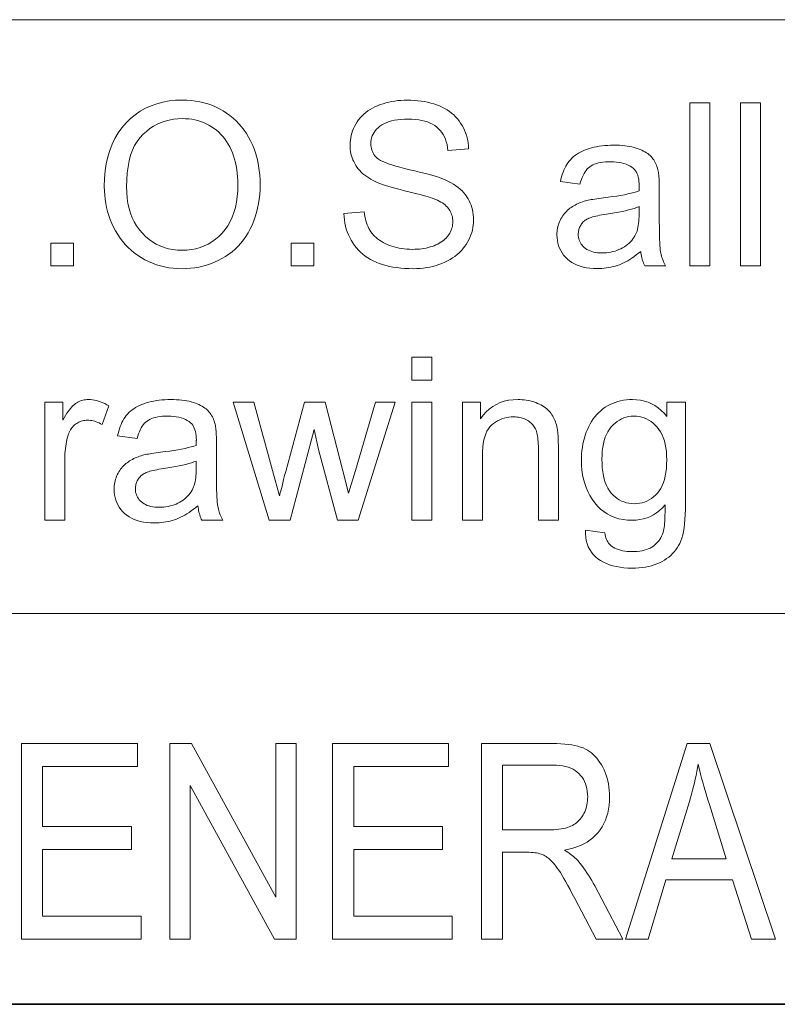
# Model space of a CAD drawing. Extents: x 5 to 415, y 5 to 296.
# Tile 13 of 46: x 295 to 306, y 20 to 36. Entities that reach past the tile are written whole.
import ezdxf

# ---------------------------------------------------------------- set-up
doc = ezdxf.new("R2010")
doc.units = 0

msp = doc.modelspace()

# ---------------------------------------------------------------- linework, layer by layer
at = {"color": 7, "lineweight": 13}
for p, q in [((210, 35.59132), (410, 35.59132)), ((290.188171, 26.481186), (356.239014, 26.481186))]:
    msp.add_line(p, q, dxfattribs=at)
at = {"color": 7, "lineweight": 35}
msp.add_line((291.670258, 20.488037), (333.297821, 20.488037), dxfattribs=at)
at = {"color": 7, "lineweight": 13}
for points in [[(295.888153, 33.032234), (295.89151, 33.154018), (295.90152, 33.270397), (295.918243, 33.381371), (295.94165, 33.486938), (295.97171, 33.587101), (296.008484, 33.681858), (296.051941, 33.77121), (296.102081, 33.855152), (296.158905, 33.933693), (296.222412, 34.006824), (296.291199, 34.07373), (296.363892, 34.133598), (296.44046, 34.18642), (296.520905, 34.232201), (296.605255, 34.270935), (296.693481, 34.302628), (296.785614, 34.327278), (296.881622, 34.344887), (296.981506, 34.35545), (297.085297, 34.358971), (297.153839, 34.357319), (297.221039, 34.352356), (297.286865, 34.344086), (297.351318, 34.332504), (297.414429, 34.317619), (297.476166, 34.299423), (297.53653, 34.27792), (297.59552, 34.253105), (297.653168, 34.224987), (297.709442, 34.193558), (297.763702, 34.159168), (297.815338, 34.122173), (297.864319, 34.082565), (297.910675, 34.040352), (297.954376, 33.995525), (297.995422, 33.948093), (298.033844, 33.898048), (298.069611, 33.845398), (298.102722, 33.790138), (298.133209, 33.732265), (298.160919, 33.672298), (298.185699, 33.610744), (298.207581, 33.547607), (298.226532, 33.48288), (298.242554, 33.416569), (298.255676, 33.348671), (298.2659, 33.27919), (298.273193, 33.208118), (298.277557, 33.135464), (298.279022, 33.061222), (298.277496, 32.98597), (298.272888, 32.912315), (298.265198, 32.840263), (298.254456, 32.769817), (298.240662, 32.700974), (298.223755, 32.633736), (298.203827, 32.568096), (298.180786, 32.504063), (298.154694, 32.441631), (298.125549, 32.380802), (298.093567, 32.322231), (298.059021, 32.266579), (298.021942, 32.21384), (297.9823, 32.164021), (297.940094, 32.117115), (297.895325, 32.073128), (297.847992, 32.032055), (297.798126, 31.993898), (297.745667, 31.958656), (297.690674, 31.926332), (297.633972, 31.897011), (297.576355, 31.870773), (297.517853, 31.847624), (297.458496, 31.82756), (297.398224, 31.810585), (297.337067, 31.796694), (297.275024, 31.785891), (297.212097, 31.778175), (297.148285, 31.773544), (297.083588, 31.772001), (297.013733, 31.773706), (296.945404, 31.778822), (296.87854, 31.78735), (296.813202, 31.799286), (296.749359, 31.814634), (296.687012, 31.833393), (296.62616, 31.855562), (296.566803, 31.881142), (296.508972, 31.910131), (296.452637, 31.942533), (296.398376, 31.977884), (296.346832, 32.015724), (296.297974, 32.056057), (296.251801, 32.098877), (296.208344, 32.144188), (296.167572, 32.191986), (296.129486, 32.242279), (296.094086, 32.295055), (296.061401, 32.350327), (296.031403, 32.408085), (296.004181, 32.46743), (295.979828, 32.527458), (295.958344, 32.588169), (295.939728, 32.649559), (295.923981, 32.711632), (295.911072, 32.774387), (295.901062, 32.837826), (295.89389, 32.901947), (295.889587, 32.966747)], [(299.563141, 32.61784), (299.875214, 32.645126), (299.880219, 32.60828), (299.886414, 32.572784), (299.893799, 32.538635), (299.902344, 32.505836), (299.912079, 32.47438), (299.922974, 32.444271), (299.935059, 32.415512), (299.948334, 32.3881), (299.962769, 32.362034), (299.978363, 32.337315), (299.995453, 32.313732), (300.014343, 32.291065), (300.035034, 32.269325), (300.057495, 32.248501), (300.081757, 32.2286), (300.107819, 32.209621), (300.135651, 32.191563), (300.165283, 32.174423), (300.196686, 32.158207), (300.229919, 32.14291), (300.264435, 32.128815), (300.299835, 32.116203), (300.33606, 32.105076), (300.373169, 32.095432), (300.411102, 32.087273), (300.44989, 32.080597), (300.489532, 32.075405), (300.530029, 32.071693), (300.571411, 32.069469), (300.613617, 32.068726), (300.651031, 32.06929), (300.687561, 32.070976), (300.723175, 32.073792), (300.757935, 32.077732), (300.791809, 32.082794), (300.824799, 32.088985), (300.856873, 32.096302), (300.888092, 32.104744), (300.918427, 32.114311), (300.947845, 32.125004), (300.976105, 32.136677), (301.002869, 32.149185), (301.028137, 32.162529), (301.051941, 32.176708), (301.074249, 32.191723), (301.095093, 32.207573), (301.114441, 32.224262), (301.132294, 32.241783), (301.148682, 32.260139), (301.163574, 32.279335), (301.177002, 32.299126), (301.189056, 32.319271), (301.199677, 32.339779), (301.208862, 32.360645), (301.216644, 32.381866), (301.223022, 32.403446), (301.227966, 32.425385), (301.231506, 32.447685), (301.233643, 32.470337), (301.234344, 32.493351), (301.233643, 32.516586), (301.231598, 32.539227), (301.22821, 32.561268), (301.223419, 32.58271), (301.217285, 32.603558), (301.209778, 32.62381), (301.200928, 32.643463), (301.190674, 32.662521), (301.179077, 32.680981), (301.166138, 32.698845), (301.151611, 32.716125), (301.135284, 32.732845), (301.117218, 32.749004), (301.097382, 32.764599), (301.075745, 32.779633), (301.052338, 32.794102), (301.027191, 32.80801), (301.000244, 32.821354), (300.971527, 32.834133), (300.94104, 32.846352), (300.918457, 32.854633), (300.891022, 32.863781), (300.858704, 32.873802), (300.821503, 32.884689), (300.779449, 32.896446), (300.732483, 32.909077), (300.680664, 32.922573), (300.623962, 32.936939), (300.562378, 32.952175), (300.495941, 32.968285), (300.429108, 32.98473), (300.366394, 33.000992), (300.307831, 33.017063), (300.253357, 33.032951), (300.203033, 33.048645), (300.15686, 33.064156), (300.114777, 33.079479), (300.076843, 33.094612), (300.04303, 33.109562), (300.013336, 33.124321), (299.978424, 33.143532), (299.945343, 33.163647), (299.914093, 33.184662), (299.884674, 33.206585), (299.857086, 33.229412), (299.831299, 33.253139), (299.807343, 33.277775), (299.785217, 33.30331), (299.764923, 33.32975), (299.74646, 33.357098), (299.729767, 33.385227), (299.714844, 33.414021), (299.70166, 33.443481), (299.690247, 33.473606), (299.680573, 33.504395), (299.672668, 33.535847), (299.666534, 33.567966), (299.66214, 33.600754), (299.659515, 33.634201), (299.65863, 33.66832), (299.659698, 33.705929), (299.662933, 33.743046), (299.668304, 33.779667), (299.675812, 33.815796), (299.685486, 33.851425), (299.697296, 33.886566), (299.711273, 33.921207), (299.727386, 33.955357), (299.745636, 33.989014), (299.766052, 34.022171), (299.788544, 34.054291), (299.812988, 34.084824), (299.839417, 34.113773), (299.867828, 34.141136), (299.898224, 34.166912), (299.930603, 34.191101), (299.964935, 34.213707), (300.001251, 34.234722), (300.039551, 34.254154), (300.079834, 34.272003), (300.121582, 34.2882), (300.164215, 34.302696), (300.207794, 34.315487), (300.252289, 34.326572), (300.297699, 34.335953), (300.344025, 34.343624), (300.391296, 34.349594), (300.439453, 34.353855), (300.488556, 34.356415), (300.538574, 34.357269), (300.593506, 34.356373), (300.647125, 34.353687), (300.699432, 34.349209), (300.750427, 34.342941), (300.80011, 34.334885), (300.84848, 34.325035), (300.895538, 34.313396), (300.941284, 34.299969), (300.985718, 34.284748), (301.028839, 34.267738), (301.070343, 34.248989), (301.109863, 34.22855), (301.1474, 34.206425), (301.183014, 34.18261), (301.216644, 34.157104), (301.248322, 34.129913), (301.278046, 34.101036), (301.305786, 34.070465), (301.331573, 34.038212), (301.355408, 34.004265), (301.377197, 33.969017), (301.396881, 33.932846), (301.414459, 33.895756), (301.429901, 33.857746), (301.443237, 33.818813), (301.454468, 33.778957), (301.463562, 33.738186), (301.470551, 33.696491), (301.475433, 33.653873), (301.47821, 33.610336), (301.161011, 33.586464), (301.154663, 33.63271), (301.145905, 33.67664), (301.134705, 33.71825), (301.121033, 33.757542), (301.10495, 33.79451), (301.086426, 33.829163), (301.06546, 33.861496), (301.042053, 33.89151), (301.016205, 33.919205), (300.987915, 33.94458), (300.957001, 33.967583), (300.923279, 33.988167), (300.886749, 34.006329), (300.847412, 34.022068), (300.805237, 34.035389), (300.760254, 34.046284), (300.712463, 34.05476), (300.661865, 34.060814), (300.608459, 34.064445), (300.552216, 34.065659), (300.493805, 34.064556), (300.43866, 34.061256), (300.38678, 34.055759), (300.338165, 34.048058), (300.292786, 34.038158), (300.250671, 34.026058), (300.211823, 34.011761), (300.176208, 33.995262), (300.14389, 33.976563), (300.114807, 33.955666), (300.088715, 33.933212), (300.065369, 33.909859), (300.0448, 33.885601), (300.026947, 33.860439), (300.011841, 33.834373), (299.999481, 33.807404), (299.989868, 33.77953), (299.983002, 33.750751), (299.978882, 33.721073), (299.977509, 33.690487), (299.978485, 33.664021), (299.981415, 33.638508), (299.986267, 33.613953), (299.993073, 33.590351), (300.001831, 33.567703), (300.012512, 33.546013), (300.025146, 33.525276), (300.039734, 33.505493), (300.056244, 33.486668), (300.074707, 33.468796), (300.096893, 33.451359), (300.125244, 33.433838), (300.159729, 33.416229), (300.200378, 33.398537), (300.247162, 33.380756), (300.30014, 33.362896), (300.359253, 33.344948), (300.42453, 33.326912), (300.495941, 33.308792), (300.573517, 33.290588), (300.651672, 33.272572), (300.724731, 33.255016), (300.792725, 33.237919), (300.855652, 33.221287), (300.913513, 33.205109), (300.966339, 33.189396), (301.014069, 33.174141), (301.056763, 33.159348), (301.09436, 33.145016), (301.126892, 33.131142), (301.169434, 33.110481), (301.209656, 33.088749), (301.247589, 33.065937), (301.283264, 33.042057), (301.31662, 33.017097), (301.347717, 32.991066), (301.376526, 32.963959), (301.403015, 32.93578), (301.427277, 32.906525), (301.449219, 32.876198), (301.468964, 32.84486), (301.486664, 32.812588), (301.502258, 32.779377), (301.515778, 32.745228), (301.527222, 32.71014), (301.536591, 32.674114), (301.543884, 32.637154), (301.549072, 32.599251), (301.552185, 32.560413), (301.553223, 32.520638), (301.552094, 32.480965), (301.548676, 32.44175), (301.542938, 32.402996), (301.534943, 32.364704), (301.524658, 32.32687), (301.512115, 32.289497), (301.497253, 32.252586), (301.480103, 32.216133), (301.460693, 32.180145), (301.438965, 32.144615), (301.415131, 32.1101), (301.389282, 32.077152), (301.36145, 32.045773), (301.331604, 32.015965), (301.299774, 31.987724), (301.265961, 31.961054), (301.230133, 31.935951), (301.192322, 31.912418), (301.152496, 31.890453), (301.110718, 31.870058), (301.067352, 31.851427), (301.022949, 31.834757), (300.977448, 31.820049), (300.930908, 31.807301), (300.88327, 31.796515), (300.834534, 31.787691), (300.78476, 31.780827), (300.733887, 31.775923), (300.681946, 31.772982), (300.628937, 31.772001), (300.562195, 31.772991), (300.49762, 31.775957), (300.435242, 31.780903), (300.375061, 31.787827), (300.317078, 31.796728), (300.261322, 31.807608), (300.207733, 31.820467), (300.156372, 31.835302), (300.107208, 31.852118), (300.060242, 31.870911), (300.01535, 31.891689), (299.972443, 31.914463), (299.931519, 31.939234), (299.892548, 31.965998), (299.855591, 31.994759), (299.820587, 32.025513), (299.787567, 32.058266), (299.756531, 32.09301), (299.727478, 32.129753), (299.700409, 32.168488), (299.675537, 32.208744), (299.653168, 32.250038), (299.63327, 32.29237), (299.615814, 32.335747), (299.600861, 32.380161), (299.588379, 32.425617), (299.578339, 32.472111), (299.570801, 32.51965), (299.565735, 32.568226)], [(304.871796, 31.814634), (304.871796, 34.314636), (305.178741, 34.314636), (305.178741, 31.814634)], [(305.647705, 31.814634), (305.647705, 34.314636), (305.954681, 34.314636), (305.954681, 31.814634)], [(296.229218, 33.027119), (296.231659, 32.938652), (296.238953, 32.854027), (296.251099, 32.773239), (296.268097, 32.696285), (296.289978, 32.623169), (296.316711, 32.55389), (296.348297, 32.488449), (296.384735, 32.426846), (296.426056, 32.369076), (296.472229, 32.315147), (296.522064, 32.265736), (296.574371, 32.221523), (296.62915, 32.182514), (296.686432, 32.148708), (296.746155, 32.120098), (296.80835, 32.096695), (296.873016, 32.078491), (296.940186, 32.065487), (297.009796, 32.057686), (297.081879, 32.055084), (297.155243, 32.057713), (297.225983, 32.06559), (297.294067, 32.07872), (297.359497, 32.097103), (297.422302, 32.120739), (297.482452, 32.149628), (297.539978, 32.183769), (297.594849, 32.22316), (297.647064, 32.267807), (297.696655, 32.317703), (297.742493, 32.372429), (297.783508, 32.431553), (297.819702, 32.495075), (297.851074, 32.562996), (297.877625, 32.635319), (297.899353, 32.712044), (297.916229, 32.793163), (297.928314, 32.878685), (297.935547, 32.968609), (297.937958, 33.062927), (297.93692, 33.123203), (297.933838, 33.181927), (297.92868, 33.239098), (297.921448, 33.294716), (297.91217, 33.348782), (297.900818, 33.401299), (297.88739, 33.452263), (297.871918, 33.501675), (297.854401, 33.549534), (297.834778, 33.59584), (297.813202, 33.64035), (297.789703, 33.682812), (297.764282, 33.723228), (297.736969, 33.7616), (297.707733, 33.79792), (297.676605, 33.832199), (297.643555, 33.864429), (297.608582, 33.894615), (297.571716, 33.922752), (297.532928, 33.948845), (297.492737, 33.972656), (297.451538, 33.993965), (297.409363, 34.012768), (297.366241, 34.02906), (297.322113, 34.04285), (297.277039, 34.054131), (297.230988, 34.062904), (297.18396, 34.069172), (297.135956, 34.072929), (297.087006, 34.074184), (297.017731, 34.07177), (296.950409, 34.064533), (296.88504, 34.052467), (296.821655, 34.035576), (296.760223, 34.013859), (296.700745, 33.987316), (296.643219, 33.955944), (296.587677, 33.91975), (296.534088, 33.878731), (296.482452, 33.832882), (296.434357, 33.781387), (296.391296, 33.723434), (296.353302, 33.659016), (296.320404, 33.588135), (296.292542, 33.510788), (296.269745, 33.426979), (296.252014, 33.336708), (296.239349, 33.239975), (296.23175, 33.13678)], [(304.118042, 32.038033), (304.084045, 32.009895), (304.050323, 31.983461), (304.016876, 31.958735), (303.983673, 31.935713), (303.950714, 31.914396), (303.917999, 31.894785), (303.885559, 31.876879), (303.853363, 31.860678), (303.821442, 31.846182), (303.789764, 31.833393), (303.757996, 31.822052), (303.725739, 31.811905), (303.693054, 31.802954), (303.659882, 31.795193), (303.626251, 31.788628), (303.592194, 31.783257), (303.557648, 31.779078), (303.522644, 31.776094), (303.487183, 31.774303), (303.451263, 31.773706), (303.392944, 31.775166), (303.337402, 31.779539), (303.284637, 31.786829), (303.234619, 31.797035), (303.187347, 31.810158), (303.142853, 31.826197), (303.101135, 31.845152), (303.062164, 31.867022), (303.02597, 31.891809), (302.992523, 31.919512), (302.962067, 31.949482), (302.934814, 31.981073), (302.910767, 32.014286), (302.889923, 32.049114), (302.872314, 32.085567), (302.85788, 32.123638), (302.846649, 32.16333), (302.838623, 32.204639), (302.833832, 32.247574), (302.832214, 32.292126), (302.832825, 32.318497), (302.834656, 32.34441), (302.837677, 32.369862), (302.841919, 32.394852), (302.847351, 32.419384), (302.854004, 32.443455), (302.861877, 32.467064), (302.870972, 32.490215), (302.881256, 32.512905), (302.892761, 32.535133), (302.905243, 32.556698), (302.918488, 32.577389), (302.932465, 32.597214), (302.947205, 32.616169), (302.962677, 32.634254), (302.978912, 32.65147), (302.995911, 32.667816), (303.013641, 32.683292), (303.032135, 32.697895), (303.051361, 32.711632), (303.071228, 32.724609), (303.091583, 32.736938), (303.112427, 32.748623), (303.133759, 32.759655), (303.155609, 32.770039), (303.177917, 32.779778), (303.200745, 32.788868), (303.22406, 32.79731), (303.247894, 32.805103), (303.272186, 32.812248), (303.291199, 32.817005), (303.312042, 32.821728), (303.334717, 32.82642), (303.359253, 32.831074), (303.38559, 32.835693), (303.413818, 32.840282), (303.443848, 32.844837), (303.475739, 32.849354), (303.509491, 32.85384), (303.545044, 32.858292), (303.617432, 32.867329), (303.685913, 32.876709), (303.750458, 32.886429), (303.811066, 32.896488), (303.867767, 32.906891), (303.920563, 32.917637), (303.969421, 32.928719), (304.014343, 32.940147), (304.055359, 32.951912), (304.092468, 32.96402), (304.092773, 32.976181), (304.093079, 32.987419), (304.093323, 32.997734), (304.093536, 33.00713), (304.09375, 33.015606), (304.093903, 33.023163), (304.093994, 33.029793), (304.094086, 33.035507), (304.094147, 33.040298), (304.094177, 33.04417), (304.093292, 33.080578), (304.090698, 33.114769), (304.086334, 33.146744), (304.080261, 33.176502), (304.072418, 33.204044), (304.062866, 33.22937), (304.051544, 33.252476), (304.038513, 33.273365), (304.023712, 33.292038), (304.007202, 33.308495), (303.982513, 33.328259), (303.955566, 33.345943), (303.9263, 33.361549), (303.894775, 33.375072), (303.860962, 33.386513), (303.82486, 33.395874), (303.786469, 33.403156), (303.745789, 33.40836), (303.70285, 33.41148), (303.657593, 33.412521), (303.615417, 33.411762), (303.5755, 33.409485), (303.537872, 33.405689), (303.502472, 33.400379), (303.46936, 33.393547), (303.438538, 33.385201), (303.409973, 33.375336), (303.383667, 33.363953), (303.359619, 33.351051), (303.33786, 33.336632), (303.317749, 33.320286), (303.298737, 33.301605), (303.280792, 33.280586), (303.263916, 33.257233), (303.248108, 33.231544), (303.233398, 33.203514), (303.219727, 33.173153), (303.207153, 33.140453), (303.195648, 33.105415), (303.185242, 33.068047), (302.885101, 33.108974), (302.893799, 33.14677), (302.903564, 33.183086), (302.914398, 33.217918), (302.9263, 33.251266), (302.93924, 33.283127), (302.953247, 33.313507), (302.968292, 33.342407), (302.984406, 33.36982), (303.001587, 33.395748), (303.019806, 33.420193), (303.039398, 33.443352), (303.060669, 33.46542), (303.083618, 33.486393), (303.108215, 33.506279), (303.134491, 33.52507), (303.162445, 33.54277), (303.192078, 33.559383), (303.223358, 33.574902), (303.256317, 33.589329), (303.290955, 33.602661), (303.326996, 33.614815), (303.364136, 33.625687), (303.402435, 33.635277), (303.441833, 33.643589), (303.482391, 33.650623), (303.524048, 33.65638), (303.566833, 33.660858), (303.610748, 33.664055), (303.655762, 33.665974), (303.701935, 33.666611), (303.747467, 33.666065), (303.791229, 33.664429), (303.833252, 33.661701), (303.873566, 33.657883), (303.912109, 33.652969), (303.948944, 33.646969), (303.984009, 33.639874), (304.017365, 33.631687), (304.04895, 33.62241), (304.078827, 33.612041), (304.107025, 33.600845), (304.133728, 33.589088), (304.158875, 33.576767), (304.182495, 33.563885), (304.20459, 33.550438), (304.225128, 33.536427), (304.244141, 33.521858), (304.261627, 33.506721), (304.277557, 33.491024), (304.291992, 33.474762), (304.305206, 33.457787), (304.317627, 33.439941), (304.329224, 33.421227), (304.339996, 33.401638), (304.349976, 33.381184), (304.3591, 33.359859), (304.367432, 33.337666), (304.374939, 33.314602), (304.381622, 33.290665), (304.387482, 33.265862), (304.390381, 33.248913), (304.393005, 33.229435), (304.395294, 33.207439), (304.397308, 33.182915), (304.398987, 33.155869), (304.40036, 33.126297), (304.401459, 33.094204), (304.402222, 33.059586), (304.402679, 33.022446), (304.402832, 32.98278), (304.402832, 32.573502), (304.403015, 32.491039), (304.403625, 32.414871), (304.404602, 32.344997), (304.405975, 32.281414), (304.407715, 32.224125), (304.409882, 32.173126), (304.412445, 32.128422), (304.415375, 32.090008), (304.418701, 32.057888), (304.422424, 32.032063), (304.426758, 32.009476), (304.431824, 31.987076), (304.437653, 31.964865), (304.444275, 31.942841), (304.45163, 31.921003), (304.459778, 31.899355), (304.468689, 31.877893), (304.478363, 31.856619), (304.488831, 31.835533), (304.500031, 31.814634), (304.179443, 31.814634), (304.170227, 31.834059), (304.161682, 31.85413), (304.153839, 31.874849), (304.146698, 31.896217), (304.140198, 31.918232), (304.134399, 31.940897), (304.129303, 31.964209), (304.124847, 31.988167), (304.121094, 32.012775)], [(304.092468, 32.723572), (304.057373, 32.710133), (304.018921, 32.697105), (303.977142, 32.684483), (303.932007, 32.672276), (303.883545, 32.660473), (303.831757, 32.649082), (303.776611, 32.6381), (303.718109, 32.627525), (303.656281, 32.617363), (303.591095, 32.607609), (303.554352, 32.602081), (303.519806, 32.59642), (303.487488, 32.590622), (303.457397, 32.58469), (303.429504, 32.578617), (303.403839, 32.572411), (303.380402, 32.566067), (303.359161, 32.559586), (303.340149, 32.552971), (303.323364, 32.546215), (303.308014, 32.539082), (303.293427, 32.531311), (303.27951, 32.522915), (303.266327, 32.513885), (303.253876, 32.504223), (303.242126, 32.493931), (303.231079, 32.483009), (303.220764, 32.471455), (303.211151, 32.45927), (303.202271, 32.446457), (303.194183, 32.433178), (303.18692, 32.419613), (303.180542, 32.405758), (303.174988, 32.391613), (303.170319, 32.377178), (303.166473, 32.36245), (303.163483, 32.347435), (303.161346, 32.33213), (303.160065, 32.316536), (303.159637, 32.300652), (303.160583, 32.276505), (303.163361, 32.253174), (303.167999, 32.230663), (303.17453, 32.208973), (303.182892, 32.188099), (303.193115, 32.168045), (303.2052, 32.148808), (303.219116, 32.13039), (303.234924, 32.112793), (303.252594, 32.096012), (303.272034, 32.08046), (303.293213, 32.066544), (303.316101, 32.054268), (303.340729, 32.043625), (303.367065, 32.034622), (303.395111, 32.027252), (303.424896, 32.021523), (303.456421, 32.017429), (303.489624, 32.014977), (303.524597, 32.014156), (303.559662, 32.014935), (303.593964, 32.017262), (303.627472, 32.021141), (303.660187, 32.026573), (303.692139, 32.033554), (303.723297, 32.042091), (303.753662, 32.052177), (303.783264, 32.063816), (303.812042, 32.077007), (303.840057, 32.091747), (303.866974, 32.107838), (303.892395, 32.125072), (303.916351, 32.143444), (303.938843, 32.162964), (303.959869, 32.183624), (303.979431, 32.205425), (303.997528, 32.228371), (304.01416, 32.252457), (304.029297, 32.277687), (304.042999, 32.304062), (304.052399, 32.325855), (304.060791, 32.349628), (304.068237, 32.375378), (304.074646, 32.403107), (304.080109, 32.432812), (304.084534, 32.464497), (304.088013, 32.498161), (304.090485, 32.533802), (304.091949, 32.571423), (304.092468, 32.611019)], [(295.066193, 31.814634), (295.066193, 32.164227), (295.415771, 32.164227), (295.415771, 31.814634)], [(298.753113, 31.814634), (298.753113, 32.164227), (299.102692, 32.164227), (299.102692, 31.814634)], [(300.60849, 30.05986), (300.60849, 30.412861), (300.915436, 30.412861), (300.915436, 30.05986)], [(294.9758, 27.912861), (294.9758, 29.723911), (295.252075, 29.723911), (295.252075, 29.449354), (295.273071, 29.486582), (295.293732, 29.521183), (295.314056, 29.553158), (295.334076, 29.582506), (295.35376, 29.609228), (295.373108, 29.633324), (295.392151, 29.654795), (295.410889, 29.673639), (295.42926, 29.689856), (295.447327, 29.703447), (295.465424, 29.715111), (295.483856, 29.725548), (295.502655, 29.734756), (295.52182, 29.742739), (295.541351, 29.749491), (295.561218, 29.755016), (295.581451, 29.759314), (295.602051, 29.762383), (295.622986, 29.764225), (295.644287, 29.764839), (295.675385, 29.763849), (295.706573, 29.760883), (295.737885, 29.755938), (295.769257, 29.749014), (295.800751, 29.740112), (295.832367, 29.729231), (295.864075, 29.716373), (295.895874, 29.701538), (295.927765, 29.684723), (295.959778, 29.66593), (295.854065, 29.381142), (295.831543, 29.393778), (295.809021, 29.405085), (295.78653, 29.41506), (295.764008, 29.423706), (295.741516, 29.431023), (295.718994, 29.437008), (295.696472, 29.441664), (295.673981, 29.444988), (295.651459, 29.446983), (295.628937, 29.447649), (295.609039, 29.447044), (295.589539, 29.445229), (295.570435, 29.442202), (295.551727, 29.437963), (295.533447, 29.432514), (295.515594, 29.425856), (295.498108, 29.417986), (295.481079, 29.408905), (295.464417, 29.398613), (295.448181, 29.38711), (295.432617, 29.374535), (295.417969, 29.361019), (295.404236, 29.346567), (295.391449, 29.331177), (295.379547, 29.314848), (295.368591, 29.297581), (295.358551, 29.279377), (295.349426, 29.260235), (295.341217, 29.240154), (295.333923, 29.219137), (295.324219, 29.186087), (295.315521, 29.152424), (295.307831, 29.118147), (295.301178, 29.083256), (295.295563, 29.047752), (295.290955, 29.011633), (295.287384, 28.974901), (295.284821, 28.937553), (295.283295, 28.899593), (295.282776, 28.861019), (295.282776, 27.912861)], [(297.324036, 28.136257), (297.29007, 28.10812), (297.256348, 28.081688), (297.22287, 28.056961), (297.189667, 28.033939), (297.156708, 28.012623), (297.123993, 27.993011), (297.091553, 27.975105), (297.059387, 27.958904), (297.027435, 27.944408), (296.995758, 27.93162), (296.963989, 27.920279), (296.931763, 27.910131), (296.899048, 27.90118), (296.865875, 27.893419), (296.832275, 27.886854), (296.798187, 27.881483), (296.763641, 27.877304), (296.728638, 27.874321), (296.693176, 27.87253), (296.657257, 27.871933), (296.598969, 27.873392), (296.543427, 27.877766), (296.490631, 27.885056), (296.440613, 27.895262), (296.393372, 27.908384), (296.348877, 27.924423), (296.307129, 27.943378), (296.268188, 27.965248), (296.231964, 27.990036), (296.198517, 28.017738), (296.16806, 28.047709), (296.140808, 28.0793), (296.116791, 28.112511), (296.095947, 28.147343), (296.078308, 28.183794), (296.063873, 28.221865), (296.052643, 28.261557), (296.044647, 28.302868), (296.039825, 28.345798), (296.038239, 28.39035), (296.038849, 28.416723), (296.040649, 28.442636), (296.043671, 28.468088), (296.047913, 28.49308), (296.053375, 28.517611), (296.060028, 28.541681), (296.067902, 28.56529), (296.076965, 28.58844), (296.08725, 28.61113), (296.098755, 28.633358), (296.111237, 28.654922), (296.124481, 28.675617), (296.138458, 28.69544), (296.153198, 28.714396), (296.168671, 28.732481), (296.184906, 28.749695), (296.201904, 28.766041), (296.219635, 28.781517), (296.238129, 28.796124), (296.257355, 28.80986), (296.277222, 28.822838), (296.297577, 28.835167), (296.31842, 28.846848), (296.339752, 28.857882), (296.361603, 28.868267), (296.383942, 28.878004), (296.406769, 28.887093), (296.430084, 28.895535), (296.453888, 28.903328), (296.47821, 28.910473), (296.497192, 28.915232), (296.518036, 28.919954), (296.54071, 28.924644), (296.565247, 28.9293), (296.591614, 28.933922), (296.619812, 28.938509), (296.649872, 28.943062), (296.681763, 28.94758), (296.715485, 28.952066), (296.751038, 28.956516), (296.823456, 28.965555), (296.891907, 28.974934), (296.956451, 28.984655), (297.01709, 28.994717), (297.073792, 29.005119), (297.126556, 29.015862), (297.175415, 29.026947), (297.220367, 29.038372), (297.261383, 29.050138), (297.298462, 29.062246), (297.298798, 29.074406), (297.299072, 29.085644), (297.299316, 29.095961), (297.299561, 29.105358), (297.299744, 29.113832), (297.299896, 29.121387), (297.300018, 29.128021), (297.30011, 29.133734), (297.30014, 29.138525), (297.300171, 29.142397), (297.299286, 29.178806), (297.296692, 29.212997), (297.292328, 29.244972), (297.286255, 29.274731), (297.278412, 29.302271), (297.26886, 29.327595), (297.257538, 29.350702), (297.244507, 29.371592), (297.229706, 29.390265), (297.213196, 29.406721), (297.188507, 29.426487), (297.16156, 29.44417), (297.132324, 29.459774), (297.100769, 29.473297), (297.066956, 29.484739), (297.030853, 29.494102), (296.992462, 29.501385), (296.951813, 29.506586), (296.908844, 29.509706), (296.863617, 29.510746), (296.821411, 29.509987), (296.781525, 29.507711), (296.743866, 29.503916), (296.708496, 29.498604), (296.675385, 29.491776), (296.644531, 29.483427), (296.615967, 29.473562), (296.589661, 29.462179), (296.565613, 29.449278), (296.543854, 29.43486), (296.523773, 29.418514), (296.50473, 29.399832), (296.486786, 29.378815), (296.46991, 29.355459), (296.454102, 29.329769), (296.439392, 29.301743), (296.425751, 29.271379), (296.413147, 29.23868), (296.401672, 29.203644), (296.391235, 29.166271), (296.091095, 29.207199), (296.099823, 29.244997), (296.109589, 29.281313), (296.120422, 29.316143), (296.132294, 29.349491), (296.145233, 29.381355), (296.159241, 29.411736), (296.174286, 29.440632), (296.190399, 29.468044), (296.207581, 29.493975), (296.2258, 29.518421), (296.245422, 29.541578), (296.266663, 29.563644), (296.289612, 29.584621), (296.314209, 29.604506), (296.340485, 29.623297), (296.368439, 29.640999), (296.398071, 29.657608), (296.429352, 29.673126), (296.462311, 29.687553), (296.496948, 29.70089), (296.53299, 29.713039), (296.57016, 29.723911), (296.608429, 29.733503), (296.647858, 29.741817), (296.688385, 29.748852), (296.730042, 29.754606), (296.772827, 29.759083), (296.816742, 29.762281), (296.861786, 29.7642), (296.907928, 29.764839), (296.953461, 29.764294), (296.997223, 29.762655), (297.039276, 29.759928), (297.079559, 29.756107), (297.118134, 29.751196), (297.154938, 29.745193), (297.190033, 29.7381), (297.223358, 29.729914), (297.254944, 29.720636), (297.284821, 29.710268), (297.313049, 29.699074), (297.339722, 29.687315), (297.364868, 29.674994), (297.388489, 29.662111), (297.410583, 29.648664), (297.431122, 29.634655), (297.450134, 29.620083), (297.467621, 29.604948), (297.483582, 29.589251), (297.497986, 29.57299), (297.51123, 29.556015), (297.523621, 29.538168), (297.535217, 29.519451), (297.54599, 29.499866), (297.555969, 29.47941), (297.565094, 29.458086), (297.573425, 29.43589), (297.580933, 29.412827), (297.587616, 29.388893), (297.593475, 29.364088), (297.596405, 29.347137), (297.598999, 29.327663), (297.601318, 29.305664), (297.603302, 29.281141), (297.60498, 29.254095), (297.606384, 29.224525), (297.607452, 29.19243), (297.608215, 29.157814), (297.608673, 29.12067), (297.608826, 29.081005), (297.608826, 28.671728), (297.609039, 28.589268), (297.609619, 28.5131), (297.610596, 28.443224), (297.611969, 28.379641), (297.613739, 28.322351), (297.615875, 28.271353), (297.618439, 28.226648), (297.621368, 28.188236), (297.624725, 28.156116), (297.628448, 28.130289), (297.632751, 28.107702), (297.637817, 28.085302), (297.643646, 28.063091), (297.650269, 28.041067), (297.657654, 28.01923), (297.665771, 27.997581), (297.674683, 27.97612), (297.684387, 27.954845), (297.694824, 27.93376), (297.706024, 27.912861), (297.385437, 27.912861), (297.376221, 27.932285), (297.367706, 27.952356), (297.359863, 27.973076), (297.352692, 27.994444), (297.346222, 28.016459), (297.340424, 28.039124), (297.335297, 28.062435), (297.330872, 28.086393), (297.327118, 28.111002)], [(301.38269, 27.912861), (301.38269, 29.723911), (301.658966, 29.723911), (301.658966, 29.466408), (301.700653, 29.523109), (301.74588, 29.573843), (301.794647, 29.618608), (301.846954, 29.657404), (301.902832, 29.690231), (301.96225, 29.717091), (302.025208, 29.73798), (302.091705, 29.752901), (302.161774, 29.761854), (302.235352, 29.764839), (302.267853, 29.76425), (302.299805, 29.762486), (302.331207, 29.759544), (302.362091, 29.755426), (302.392456, 29.75013), (302.422302, 29.74366), (302.451599, 29.736012), (302.480377, 29.727186), (302.508636, 29.717184), (302.536346, 29.706005), (302.56311, 29.693872), (302.588501, 29.681005), (302.612518, 29.667406), (302.635132, 29.653072), (302.656372, 29.638006), (302.676208, 29.622206), (302.694702, 29.605673), (302.711792, 29.588406), (302.727509, 29.570406), (302.741852, 29.551674), (302.755066, 29.532217), (302.767487, 29.512043), (302.779083, 29.491152), (302.789856, 29.469545), (302.799835, 29.447224), (302.80896, 29.424185), (302.817291, 29.400429), (302.824799, 29.375957), (302.831482, 29.350771), (302.837341, 29.324867), (302.840576, 29.306534), (302.843475, 29.285645), (302.846039, 29.262196), (302.848267, 29.236189), (302.850128, 29.207626), (302.851654, 29.176504), (302.852875, 29.142824), (302.853699, 29.106585), (302.854218, 29.067789), (302.854401, 29.026436), (302.854401, 27.912861), (302.547424, 27.912861), (302.547424, 29.014498), (302.547089, 29.051069), (302.546021, 29.085747), (302.54422, 29.11853), (302.541718, 29.149424), (302.538483, 29.178421), (302.534546, 29.205528), (302.529877, 29.230742), (302.524506, 29.254061), (302.518433, 29.27549), (302.511627, 29.295023), (302.503906, 29.313236), (302.495087, 29.330698), (302.485138, 29.34741), (302.474121, 29.363373), (302.461945, 29.378584), (302.4487, 29.393045), (302.434326, 29.406755), (302.418854, 29.419716), (302.402283, 29.431927), (302.384583, 29.443386), (302.366028, 29.453917), (302.346832, 29.463339), (302.326996, 29.471651), (302.306549, 29.478857), (302.285461, 29.484953), (302.263733, 29.489941), (302.241394, 29.49382), (302.218414, 29.496592), (302.194794, 29.498255), (302.170563, 29.49881), (302.131866, 29.497564), (302.094269, 29.49383), (302.057739, 29.487606), (302.022278, 29.478891), (301.987885, 29.467688), (301.954559, 29.453993), (301.922333, 29.437809), (301.891174, 29.419136), (301.861084, 29.397974), (301.832062, 29.374321), (301.804993, 29.347189), (301.780792, 29.31559), (301.75943, 29.279522), (301.740936, 29.238987), (301.72525, 29.193983), (301.712433, 29.144512), (301.702484, 29.090572), (301.695343, 29.032166), (301.691071, 28.96929), (301.689667, 28.901947), (301.689667, 27.912861)], [(303.268799, 27.762793), (303.56723, 27.718454), (303.571625, 27.691578), (303.577393, 27.666203), (303.584473, 27.642328), (303.592865, 27.619955), (303.6026, 27.599081), (303.613678, 27.57971), (303.626068, 27.561838), (303.639801, 27.545467), (303.654846, 27.530596), (303.671234, 27.517227), (303.694916, 27.501026), (303.720276, 27.48653), (303.747314, 27.473742), (303.776031, 27.462656), (303.806396, 27.453278), (303.83844, 27.445602), (303.872162, 27.439634), (303.907532, 27.435371), (303.94458, 27.432814), (303.983307, 27.431961), (304.024963, 27.432814), (304.064697, 27.435371), (304.102478, 27.439634), (304.138306, 27.445602), (304.17218, 27.453278), (304.204132, 27.462656), (304.234131, 27.473742), (304.262177, 27.48653), (304.288269, 27.501026), (304.312439, 27.517227), (304.3349, 27.534962), (304.355835, 27.554062), (304.375275, 27.574526), (304.393219, 27.596354), (304.409637, 27.619545), (304.424591, 27.644102), (304.438019, 27.670023), (304.449951, 27.697308), (304.460388, 27.725958), (304.46933, 27.755972), (304.473846, 27.776793), (304.477875, 27.801743), (304.481354, 27.830818), (304.484344, 27.864021), (304.486816, 27.90135), (304.48877, 27.942806), (304.490234, 27.98839), (304.49115, 28.038099), (304.491577, 28.091936), (304.491516, 28.1499), (304.450256, 28.104862), (304.407043, 28.064566), (304.361877, 28.029011), (304.314697, 27.998196), (304.265533, 27.97212), (304.214417, 27.950787), (304.161316, 27.934195), (304.106232, 27.922342), (304.049164, 27.915232), (303.990143, 27.912861), (303.917145, 27.915556), (303.847504, 27.923639), (303.78125, 27.937111), (303.718384, 27.955971), (303.658875, 27.980221), (303.602753, 28.009859), (303.550018, 28.044888), (303.500641, 28.085302), (303.454651, 28.131107), (303.412048, 28.182301), (303.373169, 28.237265), (303.338379, 28.294374), (303.307678, 28.353636), (303.281067, 28.415043), (303.258545, 28.478601), (303.240143, 28.544308), (303.2258, 28.612162), (303.215576, 28.682165), (303.209442, 28.754316), (303.207397, 28.828617), (303.208344, 28.880058), (303.211151, 28.930698), (303.215851, 28.980537), (303.222412, 29.029573), (303.230835, 29.077808), (303.24115, 29.125242), (303.253357, 29.171873), (303.267426, 29.217705), (303.283356, 29.262733), (303.301178, 29.306961), (303.320801, 29.349789), (303.342072, 29.390623), (303.365051, 29.429462), (303.38974, 29.466305), (303.416077, 29.501154), (303.444122, 29.534006), (303.473846, 29.564865), (303.50528, 29.593727), (303.538391, 29.620594), (303.573181, 29.645466), (303.609436, 29.668148), (303.646973, 29.68844), (303.685699, 29.706347), (303.725708, 29.721865), (303.766968, 29.734997), (303.809448, 29.745739), (303.85318, 29.754095), (303.898163, 29.760063), (303.944366, 29.763645), (303.991852, 29.764839), (304.05484, 29.762247), (304.11557, 29.754471), (304.174072, 29.74151), (304.230316, 29.723366), (304.284302, 29.700037), (304.33606, 29.671524), (304.385529, 29.637827), (304.43277, 29.598946), (304.477753, 29.55488), (304.520508, 29.50563), (304.520508, 29.723911), (304.803589, 29.723911), (304.803589, 28.158426), (304.802704, 28.076307), (304.80014, 27.999117), (304.795837, 27.926853), (304.789795, 27.859518), (304.782043, 27.797112), (304.772583, 27.739634), (304.761383, 27.687084), (304.748474, 27.639463), (304.733826, 27.596771), (304.717468, 27.559008), (304.699219, 27.524448), (304.678986, 27.491373), (304.656738, 27.459784), (304.632477, 27.429676), (304.606171, 27.401051), (304.577881, 27.373911), (304.547577, 27.348255), (304.515289, 27.324081), (304.480957, 27.301394), (304.444611, 27.280188), (304.406403, 27.260746), (304.366455, 27.243353), (304.324829, 27.228004), (304.281433, 27.214703), (304.236359, 27.203447), (304.189514, 27.194239), (304.140991, 27.187077), (304.090729, 27.181961), (304.038727, 27.17889), (303.985016, 27.177868), (303.921478, 27.179325), (303.860413, 27.183701), (303.801819, 27.19099), (303.745728, 27.201197), (303.692139, 27.214319), (303.641022, 27.230358), (303.592407, 27.249311), (303.546265, 27.271183), (303.502625, 27.295969), (303.461487, 27.323673), (303.423645, 27.354309), (303.389923, 27.387896), (303.360352, 27.424431), (303.3349, 27.463919), (303.313538, 27.506355), (303.296356, 27.551743), (303.283264, 27.600079), (303.274323, 27.651367), (303.269501, 27.705605)], [(298.418854, 27.912861), (297.864624, 29.723911), (298.181824, 29.723911), (298.470001, 28.678551), (298.577454, 28.289736), (298.57962, 28.298689), (298.583374, 28.313951), (298.588745, 28.335526), (298.595734, 28.363407), (298.604309, 28.397598), (298.614502, 28.438099), (298.626282, 28.484911), (298.639648, 28.538031), (298.654663, 28.597462), (298.671234, 28.663202), (298.959442, 29.723911), (299.274933, 29.723911), (299.546082, 28.673433), (299.636444, 28.327253), (299.740479, 28.676844), (300.050842, 29.723911), (300.349274, 29.723911), (299.783112, 27.912861), (299.464203, 27.912861), (299.176025, 28.997444), (299.10611, 29.306108), (298.739441, 27.912861)], [(300.60849, 27.912861), (300.60849, 29.723911), (300.915436, 29.723911), (300.915436, 27.912861)], [(303.522888, 28.850788), (303.524292, 28.781431), (303.528534, 28.715931), (303.535614, 28.654284), (303.545532, 28.596489), (303.558258, 28.542551), (303.573822, 28.492466), (303.592224, 28.446234), (303.613464, 28.403856), (303.637543, 28.365334), (303.664429, 28.330664), (303.693451, 28.299559), (303.723907, 28.271729), (303.755798, 28.247171), (303.789124, 28.225889), (303.823883, 28.207882), (303.860046, 28.193148), (303.897675, 28.181688), (303.936737, 28.173502), (303.977203, 28.168591), (304.019135, 28.166954), (304.06073, 28.168583), (304.100983, 28.173468), (304.139862, 28.18161), (304.177368, 28.19301), (304.213531, 28.207668), (304.248322, 28.225582), (304.281738, 28.246754), (304.313812, 28.271183), (304.344513, 28.298868), (304.37384, 28.329811), (304.401062, 28.364233), (304.425415, 28.402355), (304.446899, 28.44418), (304.465515, 28.489702), (304.481262, 28.538927), (304.494171, 28.591852), (304.504181, 28.648476), (304.511353, 28.708801), (304.515656, 28.772829), (304.51709, 28.840555), (304.515594, 28.905426), (304.511169, 28.967022), (304.503815, 29.025343), (304.493469, 29.080391), (304.480194, 29.132166), (304.463989, 29.180664), (304.444794, 29.225889), (304.422668, 29.267841), (304.397614, 29.306517), (304.369568, 29.341919), (304.339478, 29.373997), (304.308136, 29.402697), (304.275604, 29.42802), (304.241882, 29.449968), (304.20694, 29.46854), (304.170776, 29.483734), (304.133392, 29.495552), (304.094818, 29.503994), (304.055023, 29.509058), (304.014008, 29.510746), (303.973694, 29.509083), (303.934601, 29.504095), (303.896759, 29.495783), (303.860138, 29.484142), (303.824707, 29.469179), (303.790558, 29.45089), (303.757599, 29.429274), (303.725891, 29.404335), (303.695404, 29.376068), (303.666138, 29.344477), (303.638916, 29.309612), (303.614563, 29.271524), (303.593079, 29.230213), (303.574463, 29.185678), (303.558685, 29.13792), (303.545807, 29.086941), (303.535767, 29.032736), (303.528625, 28.975309), (303.524323, 28.91466)], [(297.298462, 28.821796), (297.263367, 28.808359), (297.224915, 28.79533), (297.183136, 28.782711), (297.138031, 28.7705), (297.089569, 28.758699), (297.03775, 28.747309), (296.982605, 28.736326), (296.924103, 28.725754), (296.862274, 28.71559), (296.797089, 28.705835), (296.760345, 28.70031), (296.7258, 28.694649), (296.693512, 28.68885), (296.663391, 28.682915), (296.635529, 28.676844), (296.609863, 28.670637), (296.586395, 28.664293), (296.565186, 28.657814), (296.546173, 28.651196), (296.529358, 28.644444), (296.514038, 28.637306), (296.49942, 28.629539), (296.485504, 28.62114), (296.472321, 28.61211), (296.459869, 28.602449), (296.44812, 28.592157), (296.437073, 28.581236), (296.426758, 28.569683), (296.417175, 28.557497), (296.408295, 28.544682), (296.400177, 28.531406), (296.392944, 28.517839), (296.386536, 28.503984), (296.381012, 28.48984), (296.376312, 28.475403), (296.372467, 28.460678), (296.369476, 28.445663), (296.367371, 28.430357), (296.366089, 28.414762), (296.365662, 28.398878), (296.366577, 28.374729), (296.369354, 28.3514), (296.374023, 28.328892), (296.380524, 28.307199), (296.388885, 28.286325), (296.399109, 28.266272), (296.411194, 28.247036), (296.42514, 28.228619), (296.440918, 28.21102), (296.458588, 28.194239), (296.478027, 28.178686), (296.499207, 28.16477), (296.522095, 28.152493), (296.546722, 28.141851), (296.573059, 28.132847), (296.601135, 28.125481), (296.63089, 28.119751), (296.662415, 28.115658), (296.695648, 28.113201), (296.730591, 28.112383), (296.765656, 28.113159), (296.799957, 28.115486), (296.833466, 28.119368), (296.866211, 28.124798), (296.898132, 28.131781), (296.929291, 28.140316), (296.959656, 28.150404), (296.989258, 28.162043), (297.018066, 28.175234), (297.046082, 28.189976), (297.072968, 28.206064), (297.098389, 28.223297), (297.122345, 28.241673), (297.144836, 28.26119), (297.165863, 28.281849), (297.185425, 28.303652), (297.203522, 28.326597), (297.220154, 28.350685), (297.235321, 28.375916), (297.248993, 28.402288), (297.258392, 28.424082), (297.266815, 28.447853), (297.274231, 28.473604), (297.28067, 28.501333), (297.286102, 28.53104), (297.290558, 28.562725), (297.294006, 28.596388), (297.296478, 28.632029), (297.297974, 28.669647), (297.298462, 28.709246)], [(294.617065, 21.488037), (294.617065, 24.488037), (296.395355, 24.488037), (296.395355, 24.134012), (294.942413, 24.134012), (294.942413, 23.215185), (296.303284, 23.215185), (296.303284, 22.863207), (294.942413, 22.863207), (294.942413, 21.842062), (296.452667, 21.842062), (296.452667, 21.488037)], [(296.892639, 21.488037), (296.892639, 24.488037), (297.226196, 24.488037), (298.519501, 22.132648), (298.519501, 24.488037), (298.830566, 24.488037), (298.830566, 21.488037), (298.497009, 21.488037), (297.205719, 23.845472), (297.205719, 21.488037)], [(299.389221, 21.488037), (299.389221, 24.488037), (301.167542, 24.488037), (301.167542, 24.134012), (299.7146, 24.134012), (299.7146, 23.215185), (301.075439, 23.215185), (301.075439, 22.863207), (299.7146, 22.863207), (299.7146, 21.842062), (301.224823, 21.842062), (301.224823, 21.488037)], [(301.672974, 21.488037), (301.672974, 24.488037), (302.763702, 24.488037), (302.830261, 24.487198), (302.89325, 24.48468), (302.952637, 24.480486), (303.008453, 24.474613), (303.060699, 24.467062), (303.109344, 24.457832), (303.154419, 24.446924), (303.195892, 24.43434), (303.233826, 24.420076), (303.268127, 24.404135), (303.30011, 24.38624), (303.330872, 24.366114), (303.360504, 24.343758), (303.388947, 24.31917), (303.41626, 24.292351), (303.442383, 24.263304), (303.467316, 24.232023), (303.491119, 24.198515), (303.513733, 24.162775), (303.535187, 24.124804), (303.555023, 24.085094), (303.572754, 24.044136), (303.588409, 24.001928), (303.60199, 23.958473), (303.613464, 23.913771), (303.622864, 23.867819), (303.630157, 23.82062), (303.635376, 23.772171), (303.638519, 23.722475), (303.639557, 23.67153), (303.637787, 23.604879), (303.632477, 23.540806), (303.623627, 23.479313), (303.611237, 23.420397), (303.595306, 23.364059), (303.575836, 23.310301), (303.552826, 23.259121), (303.526276, 23.21052), (303.496185, 23.164497), (303.462555, 23.121052), (303.425537, 23.080431), (303.385315, 23.042881), (303.341888, 23.008398), (303.295227, 22.976986), (303.245361, 22.948645), (303.192291, 22.92337), (303.136017, 22.901169), (303.076508, 22.882034), (303.013794, 22.865971), (302.947876, 22.852976), (302.97464, 22.836584), (303.000122, 22.820152), (303.024261, 22.803679), (303.047089, 22.787165), (303.068634, 22.770609), (303.088837, 22.754013), (303.107758, 22.737375), (303.125336, 22.720697), (303.141632, 22.703978), (303.156616, 22.687218), (303.185333, 22.652451), (303.213348, 22.616905), (303.240662, 22.580582), (303.267273, 22.54348), (303.293213, 22.505602), (303.318451, 22.466946), (303.342987, 22.427511), (303.366821, 22.3873), (303.389954, 22.346312), (303.412415, 22.304544), (303.842163, 21.488037), (303.432861, 21.488037), (303.105469, 22.112185), (303.068329, 22.18305), (303.033051, 22.249128), (302.999634, 22.310417), (302.968109, 22.366919), (302.938416, 22.418631), (302.910583, 22.465553), (302.884644, 22.507689), (302.860535, 22.545036), (302.838318, 22.577593), (302.817932, 22.605364), (302.798553, 22.62991), (302.779297, 22.652798), (302.760162, 22.67403), (302.74115, 22.693604), (302.72226, 22.711519), (302.703491, 22.727777), (302.684875, 22.742378), (302.666351, 22.755322), (302.647949, 22.766607), (302.629669, 22.776236), (302.610718, 22.784595), (302.590332, 22.792076), (302.568481, 22.798676), (302.545197, 22.804394), (302.520447, 22.809235), (302.494232, 22.813194), (302.466583, 22.816273), (302.437469, 22.818474), (302.406921, 22.819794), (302.374908, 22.820234), (301.998352, 22.820234), (301.998352, 21.488037)], [(303.885132, 21.488037), (304.830566, 24.488037), (305.180481, 24.488037), (306.187317, 21.488037), (305.81488, 21.488037), (305.528381, 22.396631), (304.501099, 22.396631), (304.230957, 21.488037)], [(304.595215, 22.719961), (305.428101, 22.719961), (305.172302, 23.550793), (305.1492, 23.625895), (305.12738, 23.698132), (305.106812, 23.767506), (305.087494, 23.834013), (305.069458, 23.897655), (305.052704, 23.958433), (305.037231, 24.016346), (305.02301, 24.071392), (305.01004, 24.123575), (304.998352, 24.172894), (304.988556, 24.115227), (304.977966, 24.057642), (304.966614, 24.000137), (304.954498, 23.942717), (304.941559, 23.885376), (304.927887, 23.828119), (304.913422, 23.770943), (304.898163, 23.713848), (304.882141, 23.656836), (304.865356, 23.599907)], [(301.998352, 23.164026), (302.698212, 23.164026), (302.74295, 23.164579), (302.785492, 23.166237), (302.825806, 23.168999), (302.863892, 23.172867), (302.89978, 23.177839), (302.933472, 23.183918), (302.964935, 23.191099), (302.994202, 23.199389), (303.021271, 23.20878), (303.046112, 23.219278), (303.069366, 23.230963), (303.091614, 23.243917), (303.112915, 23.258139), (303.133209, 23.27363), (303.152527, 23.29039), (303.170868, 23.308418), (303.188202, 23.327717), (303.20459, 23.348282), (303.219971, 23.370117), (303.234375, 23.393221), (303.247589, 23.417349), (303.25943, 23.442253), (303.269867, 23.467934), (303.2789, 23.494394), (303.28656, 23.521631), (303.292816, 23.549646), (303.297699, 23.57844), (303.301178, 23.608009), (303.303253, 23.638357), (303.303955, 23.669483), (303.302612, 23.713942), (303.298645, 23.756454), (303.291992, 23.797024), (303.282684, 23.835649), (303.270691, 23.872332), (303.256073, 23.907068), (303.23877, 23.939861), (303.218811, 23.970711), (303.196198, 23.999617), (303.170929, 24.026577), (303.143036, 24.051268), (303.112579, 24.073357), (303.079529, 24.09285), (303.043884, 24.109743), (303.005707, 24.124037), (302.964905, 24.135731), (302.921539, 24.144827), (302.87561, 24.151325), (302.827087, 24.155224), (302.776001, 24.156523), (301.998352, 24.156523)]]:
    msp.add_lwpolyline(points, close=True, dxfattribs=at)

doc.saveas('drawing.dxf')
